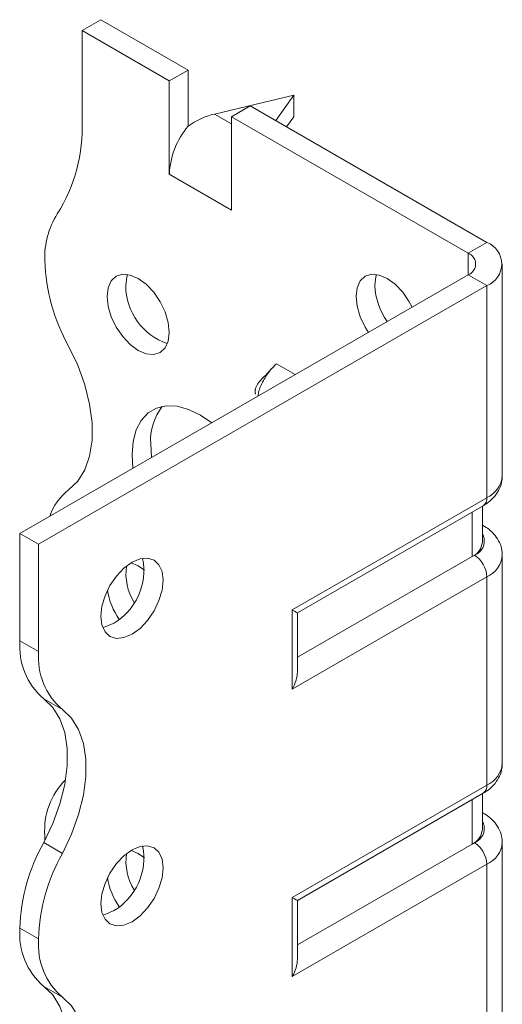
# Model space of a CAD drawing. Header units: millimetres. Extents: x 0 to 210, y 0 to 297.
# Tile 4 of 6: x 141 to 155, y 116 to 144. Entities that reach past the tile are written whole.
import ezdxf

# ---------------------------------------------------------------- set-up
doc = ezdxf.new("R2010")
doc.units = ezdxf.units.MM

msp = doc.modelspace()

# ---------------------------------------------------------------- linework, layer by layer
at = {"color": 7, "linetype": 'Continuous', "lineweight": 15}
for p, q in [((142.983, 143.519), (143.513, 143.825)), ((145.988, 142.396), (143.513, 143.825)), ((142.983, 143.519), (142.983, 140.955)), ((145.457, 142.09), (142.983, 143.519)), ((145.988, 142.396), (145.457, 142.09)), ((145.988, 140.803), (145.988, 142.396)), ((145.457, 139.436), (145.457, 142.09)), ((148.993, 141.682), (146.739, 141.146)), ((148.477, 140.959), (148.993, 141.682)), ((148.993, 141.682), (148.993, 141.069)), ((147.225, 141.07), (147.755, 141.376)), ((154.473, 137.498), (147.755, 141.376)), ((146.739, 141.146), (147.225, 140.865)), ((147.225, 138.416), (147.225, 141.07)), ((153.943, 137.192), (147.225, 141.07)), ((148.993, 141.069), (148.787, 140.78)), ((145.457, 139.436), (147.225, 138.416)), ((153.943, 137.192), (154.473, 137.498)), ((153.943, 137.192), (153.943, 136.579)), ((154.912, 130.864), (154.912, 136.886)), ((141.215, 129.232), (153.943, 136.579)), ((153.943, 136.579), (154.473, 136.273)), ((141.745, 128.926), (154.473, 136.273)), ((154.473, 130.251), (154.473, 136.273)), ((149.033, 133.745), (148.498, 134.054)), ((144.927, 131.781), (144.954, 131.391)), ((148.947, 127.061), (154.473, 130.251)), ((149.093, 126.977), (154.369, 130.022)), ((154.053, 128.58), (154.053, 129.84)), ((154.346, 128.988), (154.346, 130.009)), ((154.369, 129.459), (154.346, 129.473)), ((154.369, 129.459), (154.346, 129.47)), ((141.745, 128.926), (141.215, 129.232)), ((141.215, 126.19), (141.215, 129.232)), ((141.745, 125.884), (141.745, 128.926)), ((154.053, 128.58), (149.093, 125.717)), ((154.119, 128.618), (154.053, 128.58)), ((154.912, 122.698), (154.912, 128.618)), ((154.473, 128.006), (148.947, 124.816)), ((154.473, 122.086), (154.473, 128.006)), ((148.947, 124.816), (148.947, 127.061)), ((149.093, 125.308), (149.093, 126.977)), ((141.215, 126.19), (141.745, 125.884)), ((142.42, 124.233), (141.89, 124.539)), ((148.947, 118.896), (154.473, 122.086)), ((149.093, 118.811), (154.369, 121.857)), ((154.053, 120.415), (154.053, 121.674)), ((154.346, 120.823), (154.346, 121.844)), ((154.369, 121.294), (154.346, 121.307)), ((154.369, 121.294), (154.346, 121.305)), ((141.922, 120.656), (141.924, 120.521)), ((141.89, 120.456), (142.42, 120.15)), ((154.053, 120.415), (149.093, 117.551)), ((154.119, 120.453), (154.053, 120.415)), ((154.912, 114.533), (154.912, 120.453)), ((154.473, 119.84), (148.947, 116.65)), ((154.473, 113.92), (154.473, 119.84)), ((148.947, 116.65), (148.947, 118.896)), ((149.093, 117.143), (149.093, 118.811)), ((141.745, 117.718), (141.215, 118.025)), ((141.215, 118.024), (141.215, 118.025)), ((141.215, 118.024), (141.745, 117.718)), ((141.745, 117.718), (141.745, 117.718)), ((142.42, 116.067), (141.89, 116.373))]:
    msp.add_line(p, q, dxfattribs=at)
at = {"color": 7, "linetype": 'Continuous', "lineweight": 15, "flags": 128}
for points in [[(145.457, 134.945), (145.427, 135.227), (145.339, 135.524), (145.199, 135.817), (145.015, 136.084), (144.802, 136.31), (144.574, 136.476), (144.345, 136.574), (144.132, 136.595), (143.949, 136.538), (143.808, 136.408), (143.72, 136.213), (143.69, 135.966), (143.72, 135.684), (143.808, 135.387), (143.949, 135.095), (144.132, 134.827), (144.345, 134.602), (144.574, 134.435), (144.802, 134.338), (145.015, 134.317), (145.199, 134.373), (145.339, 134.503), (145.427, 134.699), (145.457, 134.945)], [(144.273, 136.589), (144.25, 136.519), (144.22, 136.272)], [(152.352, 135.661), (152.27, 135.817), (152.087, 136.085), (151.873, 136.31), (151.645, 136.477), (151.416, 136.574), (151.203, 136.595), (151.02, 136.539), (150.879, 136.409), (150.791, 136.213), (150.761, 135.967), (150.791, 135.685), (150.879, 135.388), (151.02, 135.095), (151.114, 134.946)], [(151.344, 136.59), (151.321, 136.52), (151.291, 136.273)], [(142.597, 130.472), (142.857, 130.718), (143.057, 131.04), (143.194, 131.432), (143.264, 131.881), (143.264, 132.377), (143.194, 132.907), (143.057, 133.456), (142.857, 134.01), (142.597, 134.555)], [(146.666, 132.379), (146.341, 132.598), (146.004, 132.759), (145.676, 132.846), (145.369, 132.858), (145.091, 132.794), (144.852, 132.656), (144.657, 132.447), (144.514, 132.175), (144.426, 131.848), (144.397, 131.475), (144.424, 131.084)], [(144.397, 128.415), (144.168, 128.248), (143.955, 128.023), (143.772, 127.755), (143.631, 127.463), (143.543, 127.166), (143.513, 126.884), (143.543, 126.637), (143.631, 126.442), (143.772, 126.312), (143.955, 126.255), (144.168, 126.276), (144.397, 126.374), (144.625, 126.54), (144.839, 126.765), (145.022, 127.033), (145.162, 127.326), (145.25, 127.623), (145.281, 127.905), (145.25, 128.151), (145.162, 128.347), (145.022, 128.477), (144.839, 128.533), (144.625, 128.512), (144.397, 128.415)], [(144.75, 128.188), (144.574, 128.311), (144.372, 128.4)], [(143.866, 126.68), (143.638, 126.582), (143.566, 126.567)], [(141.89, 124.539), (142.15, 124.293), (142.35, 123.971), (142.487, 123.58), (142.557, 123.13), (142.557, 122.634), (142.487, 122.104), (142.35, 121.555), (142.15, 121.001), (141.89, 120.456)], [(142.42, 120.15), (142.68, 120.695), (142.881, 121.249), (143.018, 121.798), (143.087, 122.328), (143.087, 122.824), (143.018, 123.273), (142.881, 123.665), (142.68, 123.987), (142.42, 124.233)], [(144.397, 120.25), (144.168, 120.083), (143.955, 119.858), (143.772, 119.59), (143.631, 119.297), (143.543, 119), (143.513, 118.719), (143.543, 118.472), (143.631, 118.277), (143.772, 118.146), (143.955, 118.09), (144.168, 118.111), (144.397, 118.208), (144.625, 118.375), (144.839, 118.6), (145.022, 118.868), (145.162, 119.16), (145.25, 119.458), (145.281, 119.739), (145.25, 119.986), (145.162, 120.181), (145.022, 120.311), (144.839, 120.368), (144.625, 120.347), (144.397, 120.25)], [(144.75, 120.023), (144.574, 120.146), (144.372, 120.235)], [(143.866, 118.514), (143.638, 118.417), (143.566, 118.402)], [(141.89, 116.373), (142.149, 116.128), (142.35, 115.805), (142.487, 115.414), (142.557, 114.965), (142.557, 114.469), (142.487, 113.939), (142.35, 113.39), (142.15, 112.836), (141.89, 112.29)], [(142.42, 111.984), (142.68, 112.529), (142.881, 113.084), (143.018, 113.633), (143.087, 114.163), (143.087, 114.659), (143.018, 115.108), (142.881, 115.499), (142.68, 115.822), (142.42, 116.067)]]:
    msp.add_lwpolyline(points, dxfattribs=at)
at = {"color": 7, "linetype": 'Continuous', "lineweight": 15}
for centre, radius, start, end in [((138.378, 140.767), 4.608, 327.7485, 2.3387), ((147.757, 139.33), 2.302, 140.2279, 177.3607), ((144.223, 137.079), 2.303, 147.7416, 182.2983), ((154.241, 136.886), 0.655, 290.7834, 69.2166), ((153.826, 136.886), 0.327, 290.7834, 69.2166), ((147.231, 137.152), 5.312, 181.7823, 209.2631), ((145.957, 136.275), 1.737, 180.0957, 251.4679), ((153.184, 136.357), 1.894, 182.5421, 215.6547), ((146.478, 131.88), 1.554, 141.763, 183.6629), ((154.162, 130.938), 0.754, 294.3747, 354.3052), ((143.537, 129.236), 1.553, 127.2348, 161.8283), ((154.228, 130.224), 0.246, 305.0133, 6.2988), ((153.97, 129.022), 0.431, 290.2669, 29.2057), ((153.846, 129.038), 0.503, 294.3747, 354.3052), ((142.996, 128.182), 1.737, 300.0962, 11.4726), ((153.705, 127.971), 0.768, 2.6055, 57.3945), ((154.177, 128.682), 0.738, 293.6703, 355.2719), ((145.814, 128.1), 1.589, 172.4911, 211.152), ((145.652, 127.922), 1.973, 188.6835, 214.8558), ((143.168, 126.025), 1.96, 175.1643, 229.312), ((143.698, 125.719), 1.96, 175.1643, 229.312), ((154.162, 122.773), 0.754, 294.3747, 354.3052), ((143.925, 120.812), 2.009, 134.7177, 184.4772), ((154.228, 122.059), 0.246, 305.0133, 6.2988), ((153.846, 120.873), 0.503, 294.3747, 354.3052), ((153.97, 120.857), 0.431, 290.2669, 29.2057), ((146.524, 117.859), 5.312, 150.7369, 178.2177), ((142.996, 120.017), 1.737, 300.0962, 11.4726), ((153.705, 119.805), 0.768, 2.6055, 57.3945), ((154.177, 120.516), 0.738, 293.6703, 355.2719), ((147.054, 117.553), 5.312, 150.7369, 178.2177), ((145.814, 119.935), 1.589, 172.4911, 211.152), ((145.652, 119.756), 1.973, 188.6835, 214.8558), ((143.166, 117.859), 1.959, 175.1625, 229.3233), ((143.697, 117.553), 1.959, 175.1625, 229.3233)]:
    msp.add_arc(centre, radius, start, end, dxfattribs=at)
for centre, major_axis, ratio, start_param, end_param in [((146.739, 139.921), (1.39, 0.796), 0.717477, 1.181016, 1.704614), ((148.593, 127.265), (0.5, -0.289), 0.00007, 0.000041, 0.785439), ((148.593, 125.02), (0.354, 0.612), 0.577335, 4.71243, 5.497828), ((148.593, 119.1), (0.5, -0.289), 0.00007, 0.000041, 0.785439), ((148.593, 116.854), (0.354, 0.612), 0.577335, 4.71243, 5.497828)]:
    msp.add_ellipse(centre, major_axis=major_axis, ratio=ratio, start_param=start_param, end_param=end_param, dxfattribs=at)
for points, knots in [([(148.498, 134.054), (148.442, 133.999), (148.303, 133.862), (148.122, 133.581), (147.999, 133.312), (147.977, 133.168), (147.972, 133.133)], [0, 0, 0, 0, 0.225912, 0.558443, 0.890983, 1, 1, 1, 1]), ([(148.351, 133.911), (148.312, 133.864), (148.22, 133.754), (148.079, 133.629), (147.976, 133.504), (147.928, 133.418), (147.909, 133.369), (147.899, 133.336), (147.893, 133.303), (147.89, 133.273), (147.892, 133.246), (147.896, 133.221), (147.903, 133.205), (147.909, 133.204), (147.911, 133.203)], [0, 0, 0, 0, 0.188459, 0.442396, 0.654057, 0.739658, 0.773076, 0.801841, 0.828617, 0.856601, 0.888626, 0.925867, 0.96442, 1, 1, 1, 1]), ([(154.369, 130.022), (154.419, 130.054), (154.546, 130.133), (154.711, 130.293), (154.841, 130.503), (154.91, 130.698), (154.904, 130.819), (154.903, 130.86)], [0, 0, 0, 0, 0.164762, 0.416816, 0.652862, 0.880306, 1, 1, 1, 1]), ([(154.903, 128.622), (154.904, 128.663), (154.91, 128.785), (154.84, 128.98), (154.712, 129.186), (154.55, 129.345), (154.423, 129.425), (154.369, 129.459)], [0, 0, 0, 0, 0.119267, 0.352774, 0.58279, 0.821644, 1, 1, 1, 1]), ([(154.369, 121.857), (154.419, 121.888), (154.546, 121.968), (154.711, 122.127), (154.841, 122.338), (154.91, 122.533), (154.904, 122.653), (154.903, 122.695)], [0, 0, 0, 0, 0.164762, 0.416816, 0.652862, 0.880306, 1, 1, 1, 1]), ([(154.903, 120.456), (154.904, 120.498), (154.91, 120.62), (154.84, 120.815), (154.712, 121.021), (154.55, 121.18), (154.423, 121.26), (154.369, 121.294)], [0, 0, 0, 0, 0.119267, 0.352774, 0.58279, 0.821644, 1, 1, 1, 1])]:
    msp.add_open_spline(points, degree=3, knots=knots, dxfattribs=at)

doc.saveas('drawing.dxf')
